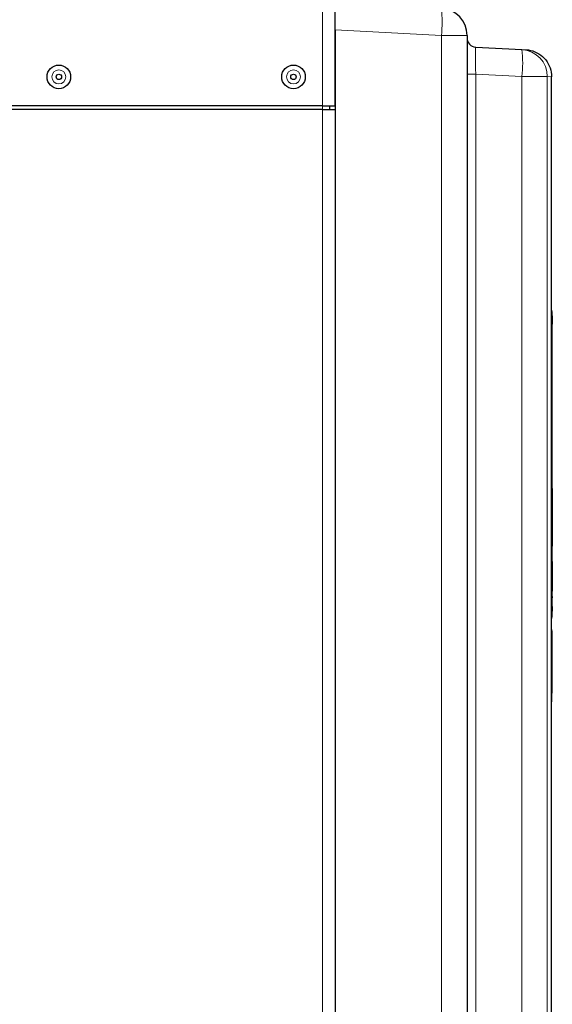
# Paper-space layout 'Blatt3' of a CAD drawing. Header units: millimetres. Extents: x 5 to 418, y 2 to 292.
# Tile 86 of 97: x 217 to 241, y 178 to 223. Entities that reach past the tile are written whole.
import ezdxf

# ---------------------------------------------------------------- set-up
doc = ezdxf.new("R2010")
doc.units = ezdxf.units.MM

psp = doc.layouts.new('Blatt3')

# ---------------------------------------------------------------- linework, layer by layer
at = {"color": 7, "linetype": 'Continuous', "lineweight": 18}
for p, q in [((230.492, 219.1063), (230.492, 250.3563)), ((235.9907, 222.3504), (231.0753, 222.608)), ((235.9907, 136.3563), (235.9907, 222.3504)), ((237.1753, 222.3504), (235.9907, 222.3504)), ((237.5702, 220.5655), (237.1753, 220.5655)), ((237.5702, 220.5655), (237.5702, 143.1452)), ((239.7083, 220.4535), (237.5702, 220.5655)), ((239.7083, 143.2523), (239.7083, 220.4535)), ((239.7083, 220.4535), (240.8727, 220.4535)), ((240.8727, 220.4535), (240.8727, 143.2523)), ((241.0753, 220.443), (240.8727, 220.4535)), ((230.492, 218.9397), (230.492, 219.1063)), ((230.492, 158.9397), (230.492, 218.9397)), ((241.0753, 209.623), (241.092, 209.623)), ((241.1086, 201.2897), (241.092, 201.2897)), ((241.1086, 198.9563), (241.092, 198.9563)), ((241.1086, 198.0105), (241.092, 198.0105)), ((241.1086, 196.7115), (241.092, 196.7115)), ((241.1086, 195.9563), (241.092, 195.9563)), ((241.092, 195.6783), (241.0753, 195.6783)), ((241.092, 194.8031), (241.0753, 194.8031)), ((241.0753, 192.0156), (241.092, 192.0156)), ((241.0862, 191.9724), (241.0753, 191.9318))]:
    psp.add_line(p, q, dxfattribs=at)
at = {"color": 7, "linetype": 'Continuous', "lineweight": 25}
for p, q in [((231.0753, 219.1063), (231.0753, 250.3563)), ((231.0753, 222.608), (231.0753, 168.023)), ((237.1753, 222.3504), (237.1753, 136.3563)), ((237.5702, 221.8138), (239.7083, 221.7017)), ((239.7083, 221.7017), (239.8907, 221.6922)), ((241.0753, 220.4439), (241.0753, 220.443)), ((241.0753, 143.0984), (241.0753, 220.443)), ((230.492, 219.1063), (203.4253, 219.1063)), ((230.492, 218.9397), (203.4253, 218.9397)), ((230.492, 219.1063), (231.0753, 219.1063)), ((230.492, 218.9397), (231.0753, 218.9397)), ((230.8253, 219.1063), (230.8253, 218.9397)), ((231.0753, 218.9397), (231.0753, 158.9397)), ((241.092, 209.623), (241.092, 195.6783)), ((241.1086, 209.4224), (241.092, 209.4224)), ((241.1086, 209.4224), (241.1086, 209.239)), ((241.1086, 209.239), (241.092, 209.239)), ((241.1086, 209.2224), (241.092, 209.2224)), ((241.1086, 209.039), (241.092, 209.039)), ((241.1086, 209.0382), (241.092, 209.0382)), ((241.1086, 209.0359), (241.092, 209.0359)), ((241.1086, 209.2224), (241.1086, 209.239)), ((241.1086, 209.2224), (241.1086, 209.039)), ((241.1086, 201.4563), (241.092, 201.4563)), ((241.1086, 201.4563), (241.1086, 201.2897)), ((241.1086, 201.2897), (241.1086, 198.9563)), ((241.1086, 198.9563), (241.1086, 198.7897)), ((241.1086, 198.7897), (241.092, 198.7897)), ((241.1086, 198.0897), (241.092, 198.0897)), ((241.1086, 198.0897), (241.1086, 198.0105)), ((241.1086, 198.0105), (241.1086, 196.7115)), ((241.1086, 196.474), (241.1086, 196.7115)), ((241.1086, 196.474), (241.092, 196.474)), ((241.1086, 196.4156), (241.092, 196.4156)), ((241.1086, 196.474), (241.1086, 196.4156)), ((241.1086, 196.049), (241.1086, 196.4156)), ((241.1086, 196.049), (241.092, 196.049)), ((241.1086, 196.0443), (241.092, 196.0443)), ((241.1086, 195.7897), (241.092, 195.7897)), ((241.1086, 196.0151), (241.1086, 195.9563)), ((241.1086, 195.9563), (241.1086, 195.7897)), ((241.092, 195.6783), (241.092, 195.5116)), ((241.092, 194.8864), (241.092, 194.8031)), ((241.092, 194.8031), (241.092, 192.0156)), ((241.0753, 191.5987), (241.0864, 191.64))]:
    psp.add_line(p, q, dxfattribs=at)
at = {"color": 7, "linetype": 'Continuous', "lineweight": 18, "flags": 128}
psp.add_lwpolyline([(241.0753, 191.9756), (241.0823, 191.9736), (241.0862, 191.9724)], dxfattribs=at)
at = {"color": 7, "linetype": 'Continuous', "lineweight": 25}
for centre, radius in [((218.3253, 220.4397), 0.5442), ((229.1586, 220.4397), 0.5442), ((218.3253, 220.4397), 0.125), ((229.1586, 220.4397), 0.125)]:
    psp.add_circle(centre, radius, dxfattribs=at)
at = {"color": 7, "linetype": 'Continuous', "lineweight": 18}
for centre in [(218.3253, 220.4397), (229.1586, 220.4397)]:
    psp.add_circle(centre, 0.3237, dxfattribs=at)
at = {"color": 7, "linetype": 'Continuous', "lineweight": 25}
for centre, radius, start, end in [((235.9253, 222.3504), 1.25, 0, 87), ((237.592, 222.2299), 0.4167, 180, 267), ((240.9253, 209.623), 0.1667, 0, 25.84194), ((240.9253, 195.5116), 0.1667, 334.15806, 0), ((240.9253, 194.8864), 0.1667, 0, 25.84194)]:
    psp.add_arc(centre, radius, start, end, dxfattribs=at)
at = {"color": 7, "linetype": 'Continuous', "lineweight": 18}
for centre, radius, start, end in [((230.0089, 222.9746), 6.0143, 354.04331, 5.95669), ((233.7265, 221.0776), 6.0143, 354.04331, 5.95669), ((239.634, 220.4652), 1.2388, 359.45843, 86.56216), ((240.9279, 192.0156), 0.164, 344.75183, 359.99828)]:
    psp.add_arc(centre, radius, start, end, dxfattribs=at)
psp.add_ellipse((237.592, 220.5609), major_axis=(-0.0218, 1.2529), ratio=0.0173368, start_param=6.2819735, end_param=7.8500308, dxfattribs=at)
at = {"color": 7, "linetype": 'Continuous', "lineweight": 25}
for points, knots in [([(239.8907, 221.6922), (239.8931, 221.6921), (239.9646, 221.6882), (240.1747, 221.6583), (240.5039, 221.5224), (240.8196, 221.2379), (241.034, 220.8646), (241.0615, 220.5841), (241.0753, 220.4439)], [0, 0, 0, 0, 0.0037153, 0.1138665, 0.3361641, 0.5577007, 0.7788433, 1, 1, 1, 1]), ([(241.0863, 191.64), (241.0863, 191.6417), (241.0863, 191.6467), (241.0863, 191.7114), (241.0862, 191.8322), (241.0862, 191.9376), (241.0862, 191.9724)], [0, 0, 0, 0, 0.1623325, 0.4977888, 0.8338676, 1, 1, 1, 1])]:
    psp.add_open_spline(points, degree=3, knots=knots, dxfattribs=at)

doc.saveas('drawing.dxf')
